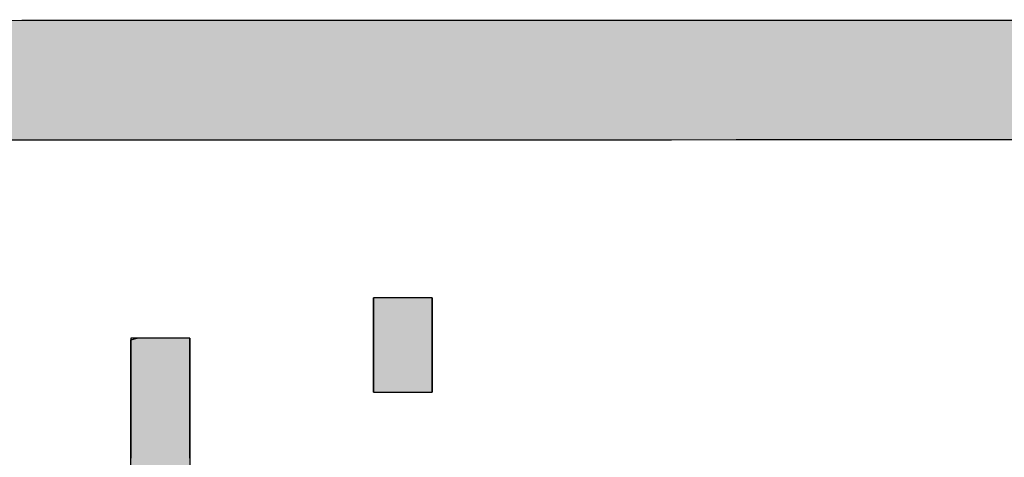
# Model space of a CAD drawing. Extents: x 715 to 7297, y 267 to 3409.
# Tile 28 of 70: x 3418 to 3525, y 529 to 576. Entities that reach past the tile are written whole.
import ezdxf

# ---------------------------------------------------------------- set-up
doc = ezdxf.new("R2010")
doc.units = 0
doc.layers.get('0').update_dxf_attribs({"linetype": 'CONTINUOUS'})
doc.layers.add('LOGO', color=7, linetype='CONTINUOUS')

# ---------------------------------------------------------------- blocks, each defined once
blk = doc.blocks.new('*U20')
at = {"layer": 'LOGO', "color": 8, "linetype": 'CONTINUOUS', "extrusion": (0, 0, -1)}
for points in [[(-0.488, 14.811), (-74.153, 14.36), (-0.664, 14.36)], [(-0.488, 14.811), (-74.329, 14.811), (-74.153, 14.36)], [(-0.664, 14.36), (-73.146, 13.4), (-1.671, 13.4)], [(-0.664, 14.36), (-74.153, 14.36), (-73.146, 13.4)], [(-1.671, 13.4), (-71.797, 12.948), (-3.02, 12.948)], [(-1.671, 13.4), (-73.146, 13.4), (-71.797, 12.948)], [(-3.02, 12.948), (-71.454, 12.931), (-3.364, 12.931)], [(-3.02, 12.948), (-71.797, 12.948), (-71.454, 12.931)]]:
    blk.add_solid(points, dxfattribs=at)
blk = doc.blocks.new('*U28')
at = {"layer": 'LOGO', "color": 30, "linetype": 'CONTINUOUS'}
for p, q in [((23.299, 9.799), (23.398, 9.824)), ((23.299, 9.252), (23.299, 9.799)), ((24.222, 9.824), (24.222, 9.799)), ((24.222, 9.799), (24.222, 9.252)), ((23.299, 8.374), (23.299, 9.252)), ((24.222, 9.252), (24.222, 8.374)), ((23.299, 7.677), (23.299, 8.374)), ((24.222, 8.374), (24.222, 7.677)), ((23.243, 7.555), (23.299, 7.677)), ((24.222, 7.677), (24.288, 7.555)), ((21.981, 7.483), (22.004, 7.555)), ((21.981, 6.928), (21.981, 7.483)), ((25.732, 7.555), (25.759, 7.483)), ((25.759, 7.483), (25.759, 6.928)), ((21.981, 6.779), (21.981, 6.928)), ((25.759, 6.928), (25.759, 6.779)), ((22.187, 6.779), (21.981, 6.779)), ((23.297, 6.746), (23.138, 6.779)), ((23.299, 6.746), (23.297, 6.746)), ((23.299, 6.344), (23.299, 6.746)), ((24.41, 6.779), (24.222, 6.746)), ((24.222, 6.746), (24.222, 6.746)), ((24.222, 6.746), (24.222, 6.344)), ((25.759, 6.779), (25.519, 6.779)), ((23.299, 6.338), (23.299, 6.344)), ((23.299, 5.597), (23.299, 6.338)), ((24.222, 6.344), (24.222, 6.338)), ((24.222, 6.338), (24.222, 5.597)), ((23.299, 5.58), (23.299, 5.597)), ((23.299, 3.639), (23.299, 5.58)), ((24.222, 5.597), (24.222, 5.58)), ((24.222, 5.58), (24.222, 3.639)), ((23.299, 3.594), (23.299, 3.639)), ((23.299, 2.715), (23.299, 3.594)), ((24.222, 3.639), (24.222, 3.594)), ((24.222, 3.594), (24.222, 2.715)), ((23.299, 2.656), (23.299, 2.715)), ((23.299, 2.018), (23.299, 2.656)), ((24.222, 2.715), (24.222, 2.656)), ((24.222, 2.656), (24.222, 2.018)), ((23.299, 1.949), (23.299, 2.018)), ((24.222, 2.018), (24.226, 1.949)), ((23.408, 1.116), (23.299, 1.949)), ((24.226, 1.949), (24.284, 1.116)), ((23.443, 0.852), (23.408, 1.116)), ((24.284, 1.116), (24.457, 0.852)), ((23.461, 0.708), (23.443, 0.852)), ((24.457, 0.852), (24.798, 0.708)), ((23.463, 0.696), (23.461, 0.708)), ((23.488, 0.507), (23.463, 0.696)), ((25.469, 0.708), (25.734, 0.729)), ((25.734, 0.729), (25.736, 0.708)), ((25.736, 0.708), (25.737, 0.696)), ((25.737, 0.696), (25.748, 0.507)), ((23.66, 0.336), (23.488, 0.507)), ((25.748, 0.507), (25.759, 0.336)), ((23.908, 0.092), (23.66, 0.336)), ((25.759, 0.336), (25.743, 0.092)), ((24.539, -0.059), (23.908, 0.092)), ((25.743, 0.092), (25.733, -0.059)), ((24.611, -0.076), (24.539, -0.059)), ((24.614, -0.077), (24.611, -0.076)), ((24.902, -0.086), (24.614, -0.077)), ((24.972, -0.088), (24.902, -0.086)), ((25.081, -0.086), (24.972, -0.088)), ((25.282, -0.077), (25.081, -0.086)), ((25.298, -0.076), (25.282, -0.077)), ((25.733, -0.059), (25.298, -0.076))]:
    blk.add_line(p, q, dxfattribs=at)
at = {"layer": 'LOGO', "color": 30, "linetype": 'CONTINUOUS', "extrusion": (0, 0, -1)}
for points in [[(-23.398, 9.824), (-24.222, 9.799), (-23.299, 9.799)], [(-23.299, 9.799), (-24.222, 9.252), (-23.299, 9.252)], [(-23.299, 9.799), (-24.222, 9.799), (-24.222, 9.252)], [(-23.398, 9.824), (-24.222, 9.824), (-24.222, 9.799)], [(-23.299, 9.252), (-24.222, 8.374), (-23.299, 8.374)], [(-23.299, 9.252), (-24.222, 9.252), (-24.222, 8.374)], [(-23.299, 8.374), (-24.222, 7.677), (-23.299, 7.677)], [(-23.299, 8.374), (-24.222, 8.374), (-24.222, 7.677)], [(-23.299, 7.677), (-24.288, 7.555), (-23.243, 7.555)], [(-23.299, 7.677), (-24.222, 7.677), (-24.288, 7.555)], [(-22.004, 7.555), (-25.759, 7.483), (-21.981, 7.483)], [(-21.981, 7.483), (-25.759, 6.928), (-21.981, 6.928)], [(-21.981, 7.483), (-25.759, 7.483), (-25.759, 6.928)], [(-22.004, 7.555), (-25.732, 7.555), (-25.759, 7.483)], [(-21.981, 6.928), (-25.759, 6.779), (-21.981, 6.779)], [(-21.981, 6.928), (-25.759, 6.928), (-25.759, 6.779)], [(-21.981, 6.779), (-25.519, 6.779), (-22.187, 6.779)], [(-21.981, 6.779), (-25.759, 6.779), (-25.519, 6.779)], [(-23.138, 6.779), (-24.222, 6.746), (-23.297, 6.746)], [(-23.138, 6.779), (-24.41, 6.779), (-24.222, 6.746)], [(-23.297, 6.746), (-24.222, 6.746), (-23.299, 6.746)], [(-23.297, 6.746), (-24.222, 6.746), (-24.222, 6.746)], [(-23.299, 6.746), (-24.222, 6.344), (-23.299, 6.344)], [(-23.299, 6.746), (-24.222, 6.746), (-24.222, 6.344)], [(-23.299, 6.344), (-24.222, 6.338), (-23.299, 6.338)], [(-23.299, 6.344), (-24.222, 6.344), (-24.222, 6.338)], [(-23.299, 6.338), (-24.222, 5.597), (-23.299, 5.597)], [(-23.299, 6.338), (-24.222, 6.338), (-24.222, 5.597)], [(-23.299, 5.597), (-24.222, 5.58), (-23.299, 5.58)], [(-23.299, 5.597), (-24.222, 5.597), (-24.222, 5.58)], [(-23.299, 5.58), (-24.222, 3.639), (-23.299, 3.639)], [(-23.299, 5.58), (-24.222, 5.58), (-24.222, 3.639)], [(-23.299, 3.639), (-24.222, 3.594), (-23.299, 3.594)], [(-23.299, 3.639), (-24.222, 3.639), (-24.222, 3.594)], [(-23.299, 3.594), (-24.222, 2.715), (-23.299, 2.715)], [(-23.299, 3.594), (-24.222, 3.594), (-24.222, 2.715)], [(-23.299, 2.715), (-24.222, 2.656), (-23.299, 2.656)], [(-23.299, 2.715), (-24.222, 2.715), (-24.222, 2.656)], [(-23.299, 2.656), (-24.222, 2.018), (-23.299, 2.018)], [(-23.299, 2.656), (-24.222, 2.656), (-24.222, 2.018)], [(-23.299, 2.018), (-24.226, 1.949), (-23.299, 1.949)], [(-23.299, 2.018), (-24.222, 2.018), (-24.226, 1.949)], [(-23.299, 1.949), (-24.284, 1.116), (-23.408, 1.116)], [(-23.299, 1.949), (-24.226, 1.949), (-24.284, 1.116)], [(-23.408, 1.116), (-24.457, 0.852), (-23.443, 0.852)], [(-23.408, 1.116), (-24.284, 1.116), (-24.457, 0.852)], [(-23.443, 0.852), (-24.798, 0.708), (-23.461, 0.708)], [(-23.443, 0.852), (-24.457, 0.852), (-24.798, 0.708)], [(-23.461, 0.708), (-25.314, 0.696), (-23.463, 0.696)], [(-23.461, 0.708), (-24.798, 0.708), (-25.314, 0.696)], [(-23.463, 0.696), (-25.748, 0.507), (-23.488, 0.507)], [(-23.463, 0.696), (-25.737, 0.696), (-25.748, 0.507)], [(-25.469, 0.708), (-25.737, 0.696), (-25.314, 0.696)], [(-25.734, 0.729), (-25.736, 0.708), (-25.469, 0.708)], [(-25.469, 0.708), (-25.736, 0.708), (-25.737, 0.696)], [(-23.488, 0.507), (-25.759, 0.336), (-23.66, 0.336)], [(-23.488, 0.507), (-25.748, 0.507), (-25.759, 0.336)], [(-23.66, 0.336), (-25.743, 0.092), (-23.908, 0.092)], [(-23.66, 0.336), (-25.759, 0.336), (-25.743, 0.092)], [(-23.908, 0.092), (-25.733, -0.059), (-24.539, -0.059)], [(-23.908, 0.092), (-25.743, 0.092), (-25.733, -0.059)], [(-24.539, -0.059), (-25.298, -0.076), (-24.611, -0.076)], [(-24.539, -0.059), (-25.733, -0.059), (-25.298, -0.076)], [(-24.611, -0.076), (-25.282, -0.077), (-24.614, -0.077)], [(-24.611, -0.076), (-25.298, -0.076), (-25.282, -0.077)], [(-24.614, -0.077), (-25.081, -0.086), (-24.902, -0.086)], [(-24.614, -0.077), (-25.282, -0.077), (-25.081, -0.086)], [(-24.902, -0.086), (-25.081, -0.086), (-24.972, -0.088)]]:
    blk.add_solid(points, dxfattribs=at)
blk = doc.blocks.new('*U29')
at = {"layer": 'LOGO', "color": 30, "linetype": 'CONTINUOUS'}
for p, q in [((27.105, 8.975), (27.105, 10.454)), ((28.027, 10.454), (28.027, 8.975)), ((27.105, 0), (27.105, 7.555)), ((28.027, 7.555), (28.027, 0))]:
    blk.add_line(p, q, dxfattribs=at)
at = {"layer": 'LOGO', "color": 30, "linetype": 'CONTINUOUS', "extrusion": (0, 0, -1)}
for points in [[(-27.105, 10.454), (-28.027, 8.975), (-27.105, 8.975)], [(-27.105, 10.454), (-28.027, 10.454), (-28.027, 8.975)], [(-27.105, 7.555), (-28.027, 0), (-27.105, 0)], [(-27.105, 7.555), (-28.027, 7.555), (-28.027, 0)]]:
    blk.add_solid(points, dxfattribs=at)
blk = doc.blocks.new('KLAUS')
at = {"layer": 'LOGO'}
blk.add_lwpolyline([(27.105, 8.975), (28.027, 8.975), (28.027, 10.454), (27.105, 10.454), (27.105, 8.975), (27.105, 8.975)], dxfattribs=at)
for points in [[(37.922, 12.931, 0), (36.895, 12.931, 0), (35.868, 12.931, 0), (34.842, 12.931, 0), (33.819, 12.931, 0), (32.798, 12.931, 0), (31.781, 12.931, 0), (30.768, 12.931, 0), (29.761, 12.931, 0), (28.761, 12.931, 0), (27.767, 12.931, 0), (26.781, 12.931, 0), (25.804, 12.931, 0), (24.836, 12.931, 0), (23.879, 12.931, 0), (22.933, 12.931, 0), (21.999, 12.931, 0), (21.078, 12.931, 0)], [(20.68, 14.811, 0), (21.586, 14.811, 0), (22.505, 14.811, 0), (23.437, 14.811, 0), (24.38, 14.811, 0), (25.334, 14.811, 0), (26.298, 14.811, 0), (27.271, 14.811, 0), (28.253, 14.811, 0), (29.242, 14.811, 0), (30.237, 14.811, 0), (31.239, 14.811, 0), (32.245, 14.811, 0), (33.255, 14.811, 0), (34.269, 14.811, 0), (35.286, 14.811, 0), (36.304, 14.811, 0), (37.323, 14.811, 0)], [(24.222, 9.824, 0), (24.221, 9.824, 0), (24.221, 9.824, 0), (24.219, 9.824, 0), (24.217, 9.824, 0), (24.215, 9.824, 0), (24.212, 9.824, 0), (24.208, 9.824, 0), (24.204, 9.824, 0), (24.2, 9.824, 0), (24.195, 9.824, 0), (24.189, 9.824, 0), (24.183, 9.824, 0), (24.177, 9.824, 0), (24.17, 9.824, 0), (24.163, 9.824, 0), (24.156, 9.824, 0), (24.148, 9.824, 0), (24.139, 9.824, 0), (24.131, 9.824, 0), (24.122, 9.824, 0), (24.112, 9.824, 0), (24.103, 9.824, 0), (24.093, 9.824, 0), (24.082, 9.824, 0), (24.072, 9.824, 0), (24.061, 9.824, 0), (24.05, 9.824, 0), (24.038, 9.824, 0), (24.026, 9.824, 0), (24.015, 9.824, 0), (24.003, 9.824, 0), (23.99, 9.824, 0), (23.978, 9.824, 0), (23.965, 9.824, 0), (23.952, 9.824, 0), (23.939, 9.824, 0), (23.926, 9.824, 0), (23.912, 9.824, 0), (23.899, 9.824, 0), (23.885, 9.824, 0), (23.871, 9.824, 0), (23.858, 9.824, 0), (23.844, 9.824, 0), (23.83, 9.824, 0), (23.816, 9.824, 0), (23.802, 9.824, 0), (23.788, 9.824, 0), (23.773, 9.824, 0), (23.759, 9.824, 0), (23.745, 9.824, 0), (23.731, 9.824, 0), (23.717, 9.824, 0), (23.703, 9.824, 0), (23.689, 9.824, 0), (23.675, 9.824, 0), (23.661, 9.824, 0), (23.647, 9.824, 0), (23.634, 9.824, 0), (23.62, 9.824, 0), (23.606, 9.824, 0), (23.593, 9.824, 0), (23.58, 9.824, 0), (23.567, 9.824, 0), (23.554, 9.824, 0), (23.541, 9.824, 0), (23.529, 9.824, 0), (23.516, 9.824, 0), (23.504, 9.824, 0), (23.492, 9.824, 0), (23.481, 9.824, 0), (23.469, 9.824, 0), (23.458, 9.824, 0), (23.447, 9.824, 0), (23.437, 9.824, 0), (23.427, 9.824, 0), (23.417, 9.824, 0), (23.407, 9.824, 0), (23.398, 9.824, 0), (23.389, 9.824, 0), (23.38, 9.824, 0), (23.372, 9.824, 0), (23.364, 9.824, 0), (23.357, 9.824, 0), (23.349, 9.824, 0), (23.343, 9.824, 0), (23.337, 9.824, 0), (23.331, 9.824, 0), (23.325, 9.824, 0), (23.32, 9.824, 0), (23.316, 9.824, 0), (23.312, 9.824, 0), (23.309, 9.824, 0), (23.306, 9.824, 0), (23.303, 9.824, 0), (23.302, 9.824, 0), (23.3, 9.824, 0), (23.3, 9.824, 0), (23.299, 9.824, 0), (23.299, 9.823, 0), (23.299, 9.821, 0), (23.299, 9.817, 0), (23.299, 9.812, 0), (23.299, 9.806, 0), (23.299, 9.798, 0), (23.299, 9.789, 0), (23.299, 9.779, 0), (23.299, 9.768, 0), (23.299, 9.756, 0), (23.299, 9.742, 0), (23.299, 9.728, 0), (23.299, 9.712, 0), (23.299, 9.695, 0), (23.299, 9.677, 0), (23.299, 9.659, 0), (23.299, 9.639, 0), (23.299, 9.618, 0), (23.299, 9.597, 0), (23.299, 9.574, 0), (23.299, 9.551, 0), (23.299, 9.527, 0), (23.299, 9.502, 0), (23.299, 9.477, 0), (23.299, 9.451, 0), (23.299, 9.424, 0), (23.299, 9.396, 0), (23.299, 9.368, 0), (23.299, 9.339, 0), (23.299, 9.31, 0), (23.299, 9.28, 0), (23.299, 9.249, 0), (23.299, 9.218, 0), (23.299, 9.187, 0), (23.299, 9.155, 0), (23.299, 9.123, 0), (23.299, 9.09, 0), (23.299, 9.057, 0), (23.299, 9.024, 0), (23.299, 8.99, 0), (23.299, 8.956, 0), (23.299, 8.922, 0), (23.299, 8.888, 0), (23.299, 8.854, 0), (23.299, 8.819, 0), (23.299, 8.785, 0), (23.299, 8.75, 0), (23.299, 8.715, 0), (23.299, 8.68, 0), (23.299, 8.645, 0), (23.299, 8.611, 0), (23.299, 8.576, 0), (23.299, 8.541, 0), (23.299, 8.507, 0), (23.299, 8.473, 0), (23.299, 8.439, 0), (23.299, 8.405, 0), (23.299, 8.371, 0), (23.299, 8.337, 0), (23.299, 8.304, 0), (23.299, 8.272, 0), (23.299, 8.239, 0), (23.299, 8.207, 0), (23.299, 8.175, 0), (23.299, 8.144, 0), (23.299, 8.114, 0), (23.299, 8.083, 0), (23.299, 8.054, 0), (23.299, 8.025, 0), (23.299, 7.996, 0), (23.299, 7.968, 0), (23.299, 7.941, 0)], [(24.222, 7.941, 0), (24.222, 7.968, 0), (24.222, 7.996, 0), (24.222, 8.025, 0), (24.222, 8.054, 0), (24.222, 8.083, 0), (24.222, 8.114, 0), (24.222, 8.144, 0), (24.222, 8.175, 0), (24.222, 8.207, 0), (24.222, 8.239, 0), (24.222, 8.272, 0), (24.222, 8.304, 0), (24.222, 8.337, 0), (24.222, 8.371, 0), (24.222, 8.405, 0), (24.222, 8.439, 0), (24.222, 8.473, 0), (24.222, 8.507, 0), (24.222, 8.541, 0), (24.222, 8.576, 0), (24.222, 8.611, 0), (24.222, 8.645, 0), (24.222, 8.68, 0), (24.222, 8.715, 0), (24.222, 8.75, 0), (24.222, 8.785, 0), (24.222, 8.819, 0), (24.222, 8.854, 0), (24.222, 8.888, 0), (24.222, 8.922, 0), (24.222, 8.956, 0), (24.222, 8.99, 0), (24.222, 9.024, 0), (24.222, 9.057, 0), (24.222, 9.09, 0), (24.222, 9.123, 0), (24.222, 9.155, 0), (24.222, 9.187, 0), (24.222, 9.218, 0), (24.222, 9.249, 0), (24.222, 9.28, 0), (24.222, 9.31, 0), (24.222, 9.339, 0), (24.222, 9.368, 0), (24.222, 9.396, 0), (24.222, 9.424, 0), (24.222, 9.451, 0), (24.222, 9.477, 0), (24.222, 9.502, 0), (24.222, 9.527, 0), (24.222, 9.551, 0), (24.222, 9.574, 0), (24.222, 9.597, 0), (24.222, 9.618, 0), (24.222, 9.639, 0), (24.222, 9.659, 0), (24.222, 9.677, 0), (24.222, 9.695, 0), (24.222, 9.712, 0), (24.222, 9.728, 0), (24.222, 9.742, 0), (24.222, 9.756, 0), (24.222, 9.768, 0), (24.222, 9.779, 0), (24.222, 9.789, 0), (24.222, 9.798, 0), (24.222, 9.806, 0), (24.222, 9.812, 0), (24.222, 9.817, 0), (24.222, 9.821, 0), (24.222, 9.823, 0), (24.222, 9.824, 0), (24.222, 9.824, 0), (24.222, 9.824, 0), (24.222, 9.824, 0), (24.222, 9.824, 0), (24.222, 9.824, 0), (24.222, 9.824, 0), (24.222, 9.824, 0), (24.222, 9.824, 0), (24.222, 9.824, 0), (24.222, 9.824, 0), (24.222, 9.824, 0), (24.222, 9.824, 0), (24.222, 9.824, 0), (24.222, 9.824, 0), (24.222, 9.824, 0), (24.222, 9.824, 0), (24.222, 9.824, 0), (24.222, 9.824, 0), (24.222, 9.824, 0), (24.222, 9.824, 0), (24.222, 9.824, 0), (24.222, 9.824, 0), (24.222, 9.824, 0), (24.222, 9.824, 0), (24.222, 9.824, 0), (24.222, 9.824, 0), (24.222, 9.824, 0), (24.222, 9.824, 0), (24.222, 9.824, 0), (24.222, 9.824, 0), (24.222, 9.824, 0), (24.222, 9.824, 0), (24.222, 9.824, 0), (24.222, 9.824, 0), (24.222, 9.824, 0), (24.222, 9.824, 0), (24.222, 9.824, 0), (24.222, 9.824, 0), (24.222, 9.824, 0), (24.222, 9.824, 0), (24.222, 9.824, 0), (24.222, 9.824, 0), (24.222, 9.824, 0), (24.222, 9.824, 0), (24.222, 9.824, 0), (24.222, 9.824, 0), (24.222, 9.824, 0), (24.222, 9.824, 0), (24.222, 9.824, 0), (24.222, 9.824, 0), (24.222, 9.824, 0), (24.222, 9.824, 0), (24.222, 9.824, 0), (24.222, 9.824, 0), (24.222, 9.824, 0), (24.222, 9.824, 0), (24.222, 9.824, 0), (24.222, 9.824, 0), (24.222, 9.824, 0), (24.222, 9.824, 0), (24.222, 9.824, 0), (24.222, 9.824, 0), (24.222, 9.824, 0), (24.222, 9.824, 0), (24.222, 9.824, 0), (24.222, 9.824, 0), (24.222, 9.824, 0), (24.222, 9.824, 0), (24.222, 9.824, 0), (24.222, 9.824, 0), (24.222, 9.824, 0), (24.222, 9.824, 0), (24.222, 9.824, 0), (24.222, 9.824, 0), (24.222, 9.824, 0), (24.222, 9.824, 0), (24.222, 9.824, 0), (24.222, 9.824, 0), (24.222, 9.824, 0), (24.222, 9.824, 0), (24.222, 9.824, 0), (24.222, 9.824, 0), (24.222, 9.824, 0), (24.222, 9.824, 0), (24.222, 9.824, 0), (24.222, 9.824, 0), (24.222, 9.824, 0), (24.222, 9.824, 0), (24.222, 9.824, 0), (24.222, 9.824, 0), (24.222, 9.824, 0), (24.222, 9.824, 0), (24.222, 9.824, 0), (24.222, 9.824, 0), (24.222, 9.824, 0), (24.222, 9.824, 0), (24.222, 9.824, 0), (24.222, 9.824, 0)]]:
    blk.add_polyline3d(points, dxfattribs=at)
at = {"layer": 'LOGO', "color": 8, "linetype": 'CONTINUOUS'}
blk.add_blockref('*U20', (0, 0), dxfattribs=at)
at = {"layer": 'LOGO', "color": 30, "linetype": 'CONTINUOUS'}
for name in ['*U29', '*U28']:
    blk.add_blockref(name, (0, 0), dxfattribs=at)

msp = doc.modelspace()

# ---------------------------------------------------------------- block references
at = {"xscale": 6.929133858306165, "yscale": 6.929133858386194, "zscale": 6.929133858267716, "rotation": 0.011070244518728}
msp.add_blockref('KLAUS', (3268.838, 473.48), dxfattribs=at)

doc.saveas('drawing.dxf')
